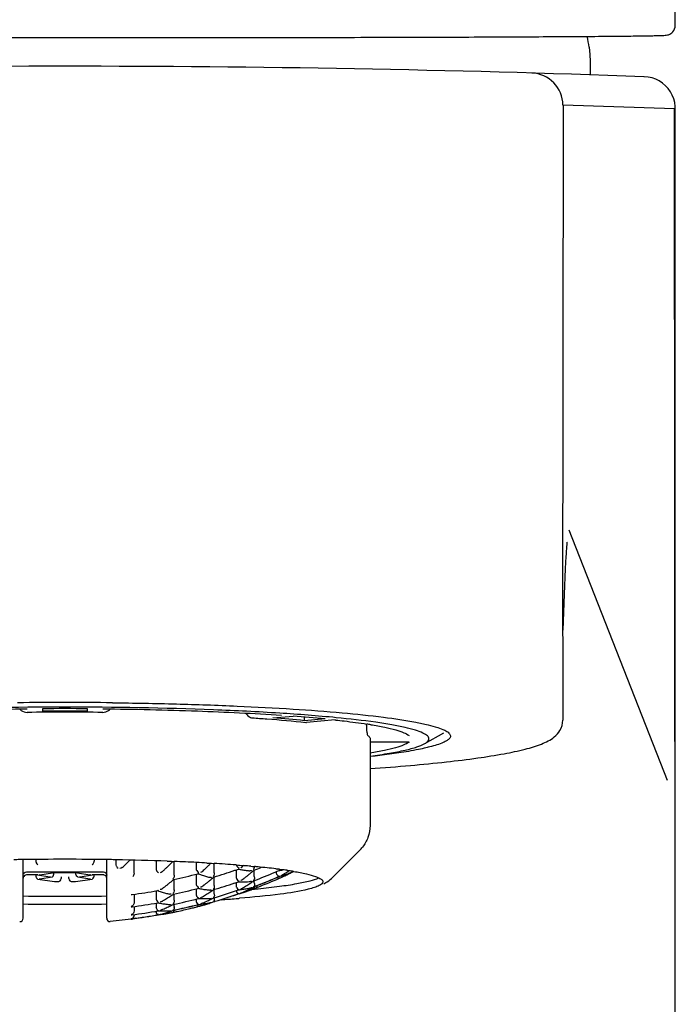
# Model space of a CAD drawing. Header units: millimetres. Extents: x 0 to 1189, y 0 to 841.
# Tile 4 of 7: x 289 to 309, y 692 to 723. Entities that reach past the tile are written whole.
import ezdxf

# ---------------------------------------------------------------- set-up
doc = ezdxf.new("R2010")
doc.units = ezdxf.units.MM
doc.header["$LTSCALE"] = 65.395
doc.layers.get('0').update_dxf_attribs({"linetype": 'CONTINUOUS'})
doc.layers.add('AXIS', color=7, linetype='CONTINUOUS')

msp = doc.modelspace()

# ---------------------------------------------------------------- linework, layer by layer
at = {"color": 7, "linetype": 'Continuous'}
for p, q in [((306.563, 721.819), (306.588, 721.596)), ((306.588, 721.596), (306.596, 721.373)), ((306.596, 721.373), (306.596, 720.959)), ((305.754, 720.017), (305.737, 703.475)), ((309.226, 719.902), (305.754, 720.017)), ((309.241, 693.626), (309.226, 719.902)), ((309.246, 480.366), (309.246, 719.902)), ((305.937, 706.786), (308.994, 698.992)), ((305.866, 706.199), (305.869, 706.247)), ((305.869, 706.247), (305.872, 706.286)), ((305.872, 706.286), (305.875, 706.316)), ((305.875, 706.316), (305.877, 706.343)), ((305.877, 706.343), (305.879, 706.363)), ((305.879, 706.363), (305.88, 706.373)), ((305.88, 706.377), (305.881, 706.386)), ((305.882, 706.389), (305.882, 706.396)), ((305.884, 706.411), (305.884, 706.411)), ((305.884, 706.408), (305.884, 706.41)), ((305.84, 705.79), (305.849, 705.936)), ((305.849, 705.936), (305.856, 706.049)), ((305.856, 706.049), (305.861, 706.134)), ((305.861, 706.134), (305.866, 706.199)), ((305.794, 704.785), (305.829, 705.578)), ((305.753, 703.668), (305.794, 704.785)), ((305.746, 703.464), (305.746, 700.864)), ((289.546, 701.218), (289.546, 701.14)), ((290.946, 701.14), (290.946, 701.218)), ((296.716, 700.931), (297.354, 700.987)), ((297.706, 700.845), (297.706, 700.959)), ((298.344, 700.901), (297.706, 700.845)), ((297.743, 700.79), (297.766, 700.789)), ((298.662, 700.867), (297.766, 700.789)), ((298.651, 700.869), (298.662, 700.867)), ((298.662, 700.867), (298.675, 700.866)), ((299.631, 700.708), (299.631, 700.741)), ((301.448, 700.131), (302.043, 700.47)), ((299.746, 700.281), (299.746, 697.58)), ((300.954, 700.177), (299.746, 700.177)), ((300.954, 700.177), (300.957, 700.179)), ((298.539, 695.933), (299.418, 696.805)), ((288.946, 694.69), (288.946, 696.517)), ((289.34, 696.523), (289.34, 696.472)), ((291.153, 696.523), (291.153, 696.472)), ((291.546, 694.69), (291.546, 696.517)), ((291.834, 696.513), (291.834, 696.368)), ((292.4, 696.097), (292.4, 696.501)), ((293.081, 696.483), (293.081, 696.235)), ((293.427, 696.471), (293.469, 696.469)), ((293.469, 696.469), (293.521, 696.467)), ((293.521, 696.467), (293.562, 696.465)), ((293.562, 696.465), (293.613, 696.463)), ((293.613, 696.463), (293.638, 696.462)), ((293.638, 696.462), (293.649, 696.462)), ((293.647, 696.029), (293.647, 696.461)), ((294.328, 696.429), (294.328, 696.237)), ((294.668, 696.412), (294.722, 696.409)), ((289.046, 696.135), (291.446, 696.135)), ((293.081, 696.235), (293.087, 696.203)), ((294.722, 696.409), (294.763, 696.407)), ((294.763, 696.407), (294.808, 696.404)), ((294.808, 696.404), (294.859, 696.401)), ((294.859, 696.401), (294.889, 696.399)), ((294.894, 696.11), (294.894, 696.398)), ((295.571, 696.352), (295.586, 696.351)), ((295.575, 696.199), (295.575, 695.971)), ((295.586, 696.351), (295.645, 696.346)), ((295.645, 696.346), (295.669, 696.344)), ((295.654, 696.227), (295.649, 696.225)), ((295.655, 696.259), (295.666, 696.255)), ((295.669, 696.344), (295.68, 696.343)), ((295.68, 696.343), (295.731, 696.339)), ((295.731, 696.339), (295.778, 696.335)), ((295.778, 696.335), (295.806, 696.333)), ((296.021, 696.167), (296.006, 696.167)), ((296.028, 696.314), (296.086, 696.308)), ((296.082, 696.144), (296.088, 696.15)), ((296.086, 696.308), (296.134, 696.304)), ((296.119, 696.187), (296.128, 696.187)), ((296.124, 696.18), (296.133, 696.187)), ((296.128, 696.187), (296.132, 696.188)), ((296.133, 696.187), (296.138, 696.192)), ((296.134, 696.304), (296.148, 696.303)), ((296.141, 695.991), (296.141, 696.188)), ((296.816, 696.23), (296.828, 696.229)), ((296.822, 696.143), (296.822, 696.113)), ((296.828, 696.229), (296.836, 696.228)), ((296.836, 696.228), (296.855, 696.226)), ((296.879, 696.168), (296.912, 696.182)), ((296.912, 696.218), (296.922, 696.217)), ((296.92, 696.188), (296.912, 696.182)), ((296.922, 696.217), (296.929, 696.216)), ((296.929, 696.216), (296.951, 696.213)), ((296.951, 696.213), (296.958, 696.212)), ((296.958, 696.212), (296.98, 696.209)), ((296.98, 696.209), (297.007, 696.206)), ((297.007, 696.206), (297.023, 696.203)), ((297.311, 696.161), (297.321, 696.159)), ((297.316, 696.128), (297.323, 696.132)), ((297.321, 696.159), (297.328, 696.158)), ((297.356, 696.153), (297.373, 696.15)), ((289.398, 696.041), (289.046, 696.041)), ((289.388, 696.041), (289.776, 695.982)), ((289.397, 695.914), (289.922, 695.834)), ((289.469, 696.045), (289.449, 696.043)), ((289.469, 695.919), (289.449, 695.918)), ((289.469, 696.045), (289.858, 696.103)), ((289.469, 695.919), (289.849, 695.977)), ((289.776, 695.982), (289.796, 695.981)), ((290.645, 696.103), (289.848, 696.103)), ((289.858, 696.103), (289.848, 696.103)), ((289.922, 695.835), (289.943, 695.833)), ((289.943, 695.833), (290.002, 695.833)), ((290.002, 695.833), (290.013, 695.833)), ((290.13, 695.978), (290.13, 695.932)), ((290.362, 695.932), (290.362, 695.978)), ((290.479, 695.833), (290.55, 695.833)), ((290.55, 695.833), (290.57, 695.834)), ((290.57, 695.834), (291.096, 695.914)), ((290.635, 696.103), (291.023, 696.045)), ((290.644, 695.977), (291.023, 695.919)), ((290.697, 695.981), (290.716, 695.982)), ((290.716, 695.982), (291.105, 696.041)), ((291.043, 696.043), (291.023, 696.045)), ((291.023, 695.919), (291.043, 695.918)), ((291.446, 696.041), (291.095, 696.041)), ((293.609, 695.899), (293.624, 695.896)), ((293.62, 695.886), (293.63, 695.895)), ((293.624, 695.896), (293.629, 695.897)), ((293.629, 695.897), (293.64, 695.899)), ((293.647, 695.566), (293.647, 695.897)), ((294.328, 696.065), (294.328, 695.769)), ((294.381, 696.079), (294.392, 696.082)), ((294.396, 696.084), (294.391, 696.082)), ((294.864, 695.974), (294.876, 695.973)), ((294.872, 695.964), (294.881, 695.972)), ((294.876, 695.973), (294.88, 695.974)), ((294.881, 695.972), (294.889, 695.978)), ((294.894, 695.714), (294.894, 695.974)), ((295.575, 695.805), (295.575, 695.703)), ((295.642, 695.828), (295.654, 695.832)), ((295.659, 695.834), (295.654, 695.832)), ((296.037, 695.836), (296.027, 695.835)), ((296.073, 695.822), (296.079, 695.826)), ((296.119, 695.858), (296.127, 695.86)), ((296.121, 695.854), (296.126, 695.858)), ((296.126, 695.858), (296.133, 695.862)), ((296.141, 695.796), (296.141, 695.86)), ((296.873, 695.979), (296.91, 695.996)), ((296.906, 695.988), (296.874, 695.975)), ((296.92, 695.995), (296.906, 695.988)), ((296.91, 695.996), (296.92, 696)), ((296.912, 695.991), (296.92, 695.995)), ((296.932, 695.945), (296.92, 695.94)), ((296.942, 695.95), (296.932, 695.945)), ((296.973, 696.021), (296.988, 696.028)), ((296.981, 695.967), (296.973, 695.963)), ((296.988, 696.028), (297, 696.036)), ((297.015, 695.982), (297.005, 695.978)), ((297.04, 695.993), (297.053, 695.999)), ((293.081, 695.546), (293.081, 695.309)), ((293.123, 695.553), (293.139, 695.556)), ((293.142, 695.557), (293.139, 695.556)), ((294.328, 695.769), (294.334, 695.738)), ((294.328, 695.608), (294.328, 695.438)), ((294.382, 695.622), (294.397, 695.626)), ((294.403, 695.652), (294.411, 695.65)), ((294.776, 695.568), (294.761, 695.568)), ((294.864, 695.581), (294.871, 695.581)), ((294.868, 695.576), (294.876, 695.581)), ((294.871, 695.581), (294.876, 695.582)), ((294.876, 695.581), (294.883, 695.586)), ((294.894, 695.454), (294.894, 695.582)), ((295.575, 695.703), (295.581, 695.673)), ((295.618, 695.563), (295.659, 695.577)), ((295.661, 695.589), (295.666, 695.589)), ((296.052, 695.585), (296.04, 695.581)), ((296.062, 695.636), (296.071, 695.641)), ((296.119, 695.611), (296.076, 695.594)), ((296.084, 695.597), (296.094, 695.597)), ((296.094, 695.597), (296.132, 695.601)), ((296.119, 695.666), (296.126, 695.669)), ((296.145, 695.62), (296.119, 695.611)), ((296.132, 695.601), (296.142, 695.602)), ((296.141, 695.796), (296.144, 695.763)), ((296.18, 695.634), (296.145, 695.62)), ((296.18, 695.695), (296.195, 695.701)), ((296.215, 695.648), (296.18, 695.634)), ((296.196, 695.696), (296.181, 695.69)), ((296.254, 695.663), (296.215, 695.648)), ((292.312, 695.432), (292.334, 695.431)), ((292.334, 695.431), (292.342, 695.432)), ((292.4, 695.439), (292.4, 695.182)), ((293.547, 695.439), (293.527, 695.438)), ((293.557, 695.44), (293.547, 695.439)), ((293.609, 695.443), (293.619, 695.442)), ((293.615, 695.435), (293.625, 695.441)), ((293.619, 695.442), (293.624, 695.443)), ((293.647, 695.251), (293.647, 695.443)), ((294.328, 695.289), (294.328, 695.24)), ((294.392, 695.305), (294.402, 695.307)), ((294.401, 695.324), (294.411, 695.322)), ((294.411, 695.311), (294.401, 695.307)), ((294.864, 695.325), (294.871, 695.326)), ((294.865, 695.323), (294.876, 695.328)), ((294.909, 695.217), (294.925, 695.222)), ((294.925, 695.22), (294.909, 695.215)), ((295.107, 695.271), (295.096, 695.27)), ((295.651, 695.452), (295.615, 695.44)), ((295.666, 695.457), (295.651, 695.452)), ((295.718, 695.477), (295.726, 695.48)), ((292.312, 695.049), (292.325, 695.049)), ((292.325, 695.049), (292.333, 695.049)), ((292.4, 695.058), (292.4, 694.917)), ((293.081, 695.163), (293.081, 695.047)), ((293.132, 695.172), (293.144, 695.174)), ((293.149, 695.175), (293.144, 695.174)), ((293.149, 694.935), (293.156, 694.934)), ((293.532, 695.115), (293.517, 695.116)), ((293.542, 695.116), (293.532, 695.115)), ((293.555, 694.915), (293.561, 694.917)), ((293.61, 695.124), (293.619, 695.124)), ((293.61, 694.876), (293.63, 694.881)), ((293.611, 694.935), (293.618, 694.937)), ((293.616, 695.121), (293.626, 695.127)), ((293.647, 695.059), (293.647, 695.124)), ((294.358, 695.114), (294.4, 695.125)), ((294.401, 695.12), (294.359, 695.109)), ((294.398, 695.129), (294.411, 695.128)), ((294.4, 695.125), (294.411, 695.128)), ((294.411, 695.122), (294.401, 695.12)), ((294.402, 695.12), (294.411, 695.122)), ((294.427, 695.068), (294.411, 695.064)), ((294.463, 695.139), (294.481, 695.145)), ((294.463, 695.078), (294.498, 695.087)), ((294.471, 695.08), (294.463, 695.078)), ((294.471, 695.08), (294.463, 695.078)), ((294.478, 695.082), (294.471, 695.08)), ((294.804, 695.181), (294.813, 695.184)), ((292.312, 694.66), (291.655, 694.59)), ((292.312, 694.797), (292.325, 694.798)), ((292.328, 694.676), (292.312, 694.674)), ((292.4, 694.808), (292.4, 694.78)), ((292.425, 694.688), (292.41, 694.686)), ((292.425, 694.691), (292.453, 694.695)), ((292.453, 694.692), (292.425, 694.688)), ((293.209, 694.813), (293.218, 694.815)), ((293.534, 694.861), (293.55, 694.864)), ((293.55, 694.864), (293.557, 694.866)), ((293.609, 694.876), (293.603, 694.875))]:
    msp.add_line(p, q, dxfattribs=at)
for points in [[(309.246, 719.902), (309.243, 719.976), (309.227, 720.097), (309.196, 720.215), (309.151, 720.328), (309.093, 720.434), (309.022, 720.533), (308.94, 720.622), (308.847, 720.701), (308.746, 720.768), (308.637, 720.822), (308.522, 720.863), (308.403, 720.89), (308.282, 720.901)], [(305.883, 706.399), (305.883, 706.404), (305.884, 706.406)], [(305.829, 705.578), (305.84, 705.782), (305.84, 705.79)]]:
    msp.add_lwpolyline(points, dxfattribs=at)
for centre, radius, start, end in [((290.246, 719.366), 16.5, 8.5491, 9.7487), ((290.246, 221.227), 500, 87.93422, 92.06578), ((304.746, 720.018), 0.999, 359.9985, 88.3069), ((290.244, 564.712), 136.7, 89.99897, 90.61704), ((290.249, 564.714), 136.698, 89.38254, 90.00103), ((289.066, 701.398), 0.295, 219.3362, 232.8687), ((290.246, 592.936), 108.173, 89.37763, 90.62237), ((290.246, 577.849), 123.371, 89.67491, 90.32509), ((290.246, 588.121), 113.021, 89.64513, 90.35487), ((291.427, 701.398), 0.295, 307.1095, 320.6648), ((293.825, 662.036), 39.002, 84.289, 85.7488), ((293.896, 655.585), 45.533, 84.3937, 85.6441), ((297.486, 686.837), 14.07, 80.6656, 81.1769), ((298.529, 697.689), 1.252, 315.2279, 321.5387), ((290.196, 609.061), 87.467, 90.88824, 91.01075), ((290.246, 605.296), 91.232, 89.11719, 90.88281), ((290.296, 609.061), 87.467, 88.98925, 89.11176), ((290.417, 615.3), 81.226, 87.87653, 88.99709), ((286.061, 702.763), 8.818, 313.6358, 314.2425), ((285.946, 702.882), 8.983, 314.2422, 314.7747), ((287.101, 702.87), 9.131, 314.7348, 315.0506), ((287.038, 702.933), 9.221, 315.0505, 315.325), ((291.015, 631.774), 64.741, 87.05106, 87.66843), ((291.439, 640.204), 56.301, 86.7127, 87.0412), ((286.28, 702.532), 8.5, 312.5578, 313.0207), ((286.179, 702.639), 8.647, 313.0211, 313.6358), ((287.536, 702.416), 8.502, 312.4444, 312.9175), ((287.436, 702.524), 8.65, 312.9179, 313.5317), ((287.318, 702.648), 8.821, 313.5317, 314.1376), ((287.197, 702.773), 8.995, 314.1375, 314.7355), ((288.775, 702.409), 8.496, 312.5416, 313.0289), ((288.673, 702.518), 8.647, 313.0293, 313.6445), ((288.554, 702.642), 8.818, 313.6445, 314.2518), ((288.432, 702.768), 8.993, 314.2517, 314.8511), ((290.25, 711.447), 16.151, 286.6609, 289.0973), ((292.091, 650.987), 45.498, 85.613, 86.4738), ((295.077, 696.11), 0.183, 179.9806, 184.423), ((290.251, 711.444), 16.148, 289.0974, 289.5323), ((296.426, 700.218), 4.073, 258.8791, 260.4671), ((295.673, 696.396), 0.139, 288.7957, 298.4062), ((295.676, 696.391), 0.133, 298.3785, 308.0264), ((296.419, 700.175), 4.029, 260.4684, 261.4165), ((295.681, 696.384), 0.125, 308.0745, 312.7977), ((290.007, 702.499), 8.467, 312.8558, 313.2406), ((292.981, 662.546), 33.904, 85.0046, 85.2213), ((296.414, 700.146), 3.999, 261.4165, 262.4018), ((296.409, 700.109), 3.962, 262.4008, 264.1532), ((293.15, 664.477), 31.967, 84.8346, 85.0041), ((291.177, 701.954), 7.603, 309.51, 310.1676), ((291.094, 702.053), 7.733, 310.2302, 310.5813), ((290.253, 711.252), 16.476, 290.8894, 293.3693), ((290.252, 711.377), 16.287, 291.1608, 292.0379), ((295.973, 696.279), 0.171, 1.0651, 7.4104), ((293.51, 668.365), 28.062, 84.3823, 84.606), ((294.006, 673.321), 23.081, 83.0072, 84.4035), ((290.254, 711.249), 16.472, 293.3694, 293.7139), ((294.74, 679.478), 16.881, 82.6074, 82.8042), ((296.398, 700.021), 3.874, 277.55, 278.3539), ((296.396, 700.034), 3.887, 278.3541, 279.3725), ((295.082, 682.04), 14.296, 82.006, 82.1938), ((293.959, 701.1), 5.907, 301.5677, 302.342), ((295.224, 683.051), 13.275, 81.6428, 82.0082), ((293.899, 701.194), 6.018, 302.342, 303.1069), ((295.471, 684.719), 11.588, 80.9784, 81.6496), ((295.676, 700.165), 4.354, 290.217, 291.1705), ((293.853, 701.264), 6.102, 303.106, 303.4606), ((294.852, 700.703), 5.193, 296.7351, 298.3914), ((294.923, 700.685), 5.147, 296.7603, 297.7046), ((295.658, 700.213), 4.404, 291.1705, 292.0873), ((295.65, 685.861), 10.433, 80.8376, 80.969), ((297.261, 696.262), 0.14, 292.0879, 295.3625), ((294.886, 700.756), 5.227, 297.7911, 298.1254), ((295.75, 686.479), 9.806, 80.5738, 80.7445), ((289.73, 696.092), 0.175, 351.6514, 359.9218), ((290.977, 696.029), 0.175, 351.6514, 359.9218), ((288.722, 701.751), 7.641, 308.5273, 309.8694), ((290.248, 711.513), 15.978, 282.2551, 284.9922), ((295.931, 700.409), 4.598, 250.3096, 251.7029), ((295.907, 700.336), 4.522, 251.7044, 252.6081), ((295.89, 700.283), 4.466, 252.6082, 253.5192), ((295.87, 700.214), 4.394, 253.5174, 255.1232), ((290.133, 701.577), 7.346, 307.7711, 308.4393), ((290.045, 701.688), 7.487, 308.4393, 309.099), ((289.954, 701.8), 7.632, 309.099, 309.7504), ((294.774, 696.103), 0.14, 279.4212, 285.5827), ((289.881, 701.889), 7.747, 309.7497, 310.1149), ((290.25, 711.32), 16.404, 288.787, 289.1892), ((295.789, 699.768), 3.94, 267.9455, 268.659), ((295.789, 699.759), 3.931, 268.659, 269.6533), ((291.524, 701.519), 7.047, 306.8998, 307.4849), ((295.789, 699.75), 3.922, 269.6534, 270.6491), ((291.447, 701.62), 7.174, 307.4852, 308.1688), ((295.789, 699.74), 3.913, 270.6492, 273.4846), ((291.361, 701.73), 7.314, 308.1688, 308.8437), ((291.271, 701.841), 7.457, 308.8437, 309.51), ((292.538, 701.075), 6.332, 303.2073, 303.9377), ((292.478, 701.163), 6.438, 304.0002, 304.4567), ((290.254, 711.131), 16.534, 291.2773, 293.2787), ((290.254, 711.004), 16.473, 291.3602, 293.8728), ((290.254, 711.125), 16.534, 291.2773, 293.2787), ((290.249, 711.141), 16.545, 293.2787, 293.5977), ((290.249, 711.135), 16.545, 293.2787, 293.605), ((295.733, 699.999), 4.178, 286.3958, 287.3161), ((295.016, 700.363), 4.816, 293.584, 293.9805), ((295.721, 700.036), 4.217, 287.3162, 288.2895), ((290.246, 711.03), 16.5, 294.0918, 294.3633), ((294.999, 700.401), 4.857, 294.0919, 294.399), ((294.008, 701.019), 5.812, 300.9841, 301.5671), ((294.978, 700.446), 4.906, 294.5193, 295.0338), ((295.061, 700.398), 4.829, 293.8666, 294.1951), ((295.708, 700.077), 4.259, 288.2895, 289.2565), ((295.035, 700.456), 4.892, 294.3641, 295.0603), ((294.95, 700.506), 4.972, 295.0346, 295.888), ((295.003, 700.523), 4.967, 295.0608, 295.9154), ((295.693, 700.12), 4.305, 289.2566, 290.2169), ((294.913, 700.583), 5.058, 295.888, 296.7314), ((294.966, 700.6), 5.052, 295.9154, 296.7599), ((290.247, 711.458), 16.162, 277.4469, 280.2501), ((294.709, 700.03), 4.745, 250.5656, 251.1065), ((294.693, 699.983), 4.696, 251.1059, 251.9782), ((294.676, 699.928), 4.638, 251.9782, 252.8575), ((289.051, 701.329), 7.106, 306.3642, 306.903), ((294.659, 699.875), 4.583, 252.8576, 253.7437), ((288.978, 701.425), 7.226, 306.9034, 307.5765), ((288.895, 701.533), 7.363, 307.5765, 308.2413), ((288.833, 701.611), 7.463, 308.2404, 308.5231), ((290.248, 711.39), 16.301, 281.9518, 284.6909), ((295.203, 699.777), 4.232, 258.9061, 259.5276), ((294.387, 695.662), 0.037, 284.7945, 292.7023), ((295.198, 699.748), 4.202, 259.5273, 260.4694), ((295.192, 699.715), 4.169, 260.4695, 261.4163), ((290.291, 701.371), 7.086, 306.5345, 307.0942), ((290.217, 701.469), 7.208, 307.0946, 307.7711), ((295.188, 699.685), 4.139, 261.4164, 262.3677), ((295.183, 699.648), 4.101, 262.3667, 264.0975), ((291.361, 700.781), 6.276, 302.0421, 302.7711), ((291.299, 700.876), 6.39, 302.7712, 303.4916), ((294.775, 695.703), 0.135, 270.7414, 277.3731), ((291.247, 700.955), 6.484, 303.4909, 303.944), ((290.25, 711.196), 16.529, 286.2332, 288.9507), ((290.249, 711.324), 16.407, 286.3771, 288.7869), ((295.172, 699.548), 4.001, 276.882, 277.7656), ((295.171, 699.56), 4.013, 277.7657, 278.7498), ((295.673, 695.732), 0.137, 289.2395, 300.2438), ((294.588, 699.514), 4.193, 285.642, 286.5953), ((293.781, 700.09), 5.004, 292.8662, 293.6851), ((294.525, 699.535), 4.234, 286.5748, 287.5264), ((292.782, 700.685), 5.872, 300.2721, 300.6223), ((292.758, 700.726), 5.919, 300.6223, 300.9615), ((295.168, 699.575), 4.029, 278.7499, 279.7315), ((294.577, 699.55), 4.231, 286.5954, 287.5427), ((293.751, 700.16), 5.08, 293.6852, 294.5233), ((294.513, 699.574), 4.275, 287.5264, 288.4726), ((292.718, 700.791), 5.996, 300.9624, 301.7196), ((295.165, 699.593), 4.047, 279.7316, 280.7104), ((294.565, 699.589), 4.271, 287.5427, 288.4828), ((293.718, 700.233), 5.16, 294.5233, 295.3529), ((294.499, 699.615), 4.319, 288.4726, 289.4102), ((292.661, 700.884), 6.105, 301.7196, 302.4679), ((295.161, 699.614), 4.068, 280.7105, 281.6862), ((294.551, 699.63), 4.315, 288.4829, 289.4183), ((293.682, 700.308), 5.243, 295.3529, 296.1739), ((294.483, 699.661), 4.368, 289.4104, 290.4397), ((292.601, 700.978), 6.217, 302.4679, 303.2073), ((295.157, 699.636), 4.09, 281.6862, 282.5862), ((294.537, 699.67), 4.357, 289.4181, 290.1882), ((293.644, 700.385), 5.329, 296.1739, 296.9862), ((290.246, 711.03), 16.5, 290.4387, 290.6924), ((294.469, 699.698), 4.406, 290.4389, 290.886), ((296.018, 695.778), 0.138, 282.5975, 290.5857), ((294.524, 699.705), 4.394, 290.3506, 290.6925), ((293.602, 700.467), 5.421, 297.0895, 297.7424), ((290.258, 711.118), 16.521, 290.7767, 291.0025), ((290.258, 711.113), 16.521, 290.7767, 291.009), ((293.505, 723.591), 28.113, 275.3821, 275.6175), ((290.256, 711.126), 16.529, 291.0585, 291.2774), ((290.256, 711.12), 16.529, 291.0651, 291.2774), ((290.246, 786.754), 91.377, 269.18433, 270.81652), ((290.277, 700.424), 6.003, 299.7001, 300.3249), ((290.229, 700.506), 6.097, 300.3252, 301.0647), ((294.639, 699.806), 4.511, 253.742, 255.3366), ((290.175, 700.597), 6.203, 301.0647, 301.7958), ((290.117, 700.689), 6.312, 301.7959, 302.5187), ((290.057, 700.784), 6.424, 302.5187, 303.2331), ((290.008, 700.858), 6.514, 303.2324, 303.6252), ((290.248, 711.266), 16.49, 281.7953, 284.5532), ((294.509, 695.265), 0.184, 194.7595, 199.6411), ((294.56, 699.362), 4.059, 267.6958, 268.4443), ((294.56, 699.351), 4.049, 268.4442, 269.409), ((294.429, 695.462), 0.136, 284.644, 299.8005), ((291.524, 700.512), 5.962, 299.904, 300.5582), ((294.559, 699.342), 4.039, 269.4091, 270.3753), ((292.495, 699.921), 5.173, 293.3344, 294.1549), ((291.475, 700.596), 6.059, 300.5584, 301.3046), ((294.559, 699.336), 4.033, 270.3753, 271.3425), ((292.463, 699.993), 5.251, 294.1549, 294.9674), ((291.419, 700.688), 6.166, 301.3046, 302.0421), ((294.56, 699.33), 4.027, 271.3426, 273.1669), ((292.428, 700.067), 5.333, 294.9674, 295.7717), ((293.927, 699.27), 4.178, 281.1904, 282.1066), ((293.228, 699.597), 4.685, 288.8955, 289.7591), ((292.392, 700.143), 5.417, 295.7717, 296.5677), ((294.774, 695.445), 0.136, 273.2258, 285.9702), ((294.774, 695.318), 0.136, 282.1044, 286.0417), ((293.278, 699.614), 4.689, 289.1106, 289.7698), ((292.358, 700.211), 5.494, 296.5673, 297.1593), ((290.249, 711.08), 16.533, 286.2088, 286.3695), ((290.249, 711.075), 16.53, 286.2115, 286.3746), ((294.758, 695.275), 0.14, 3.0136, 9.6358), ((290.251, 711.075), 16.528, 286.427, 289.125), ((292.323, 737.418), 42.239, 273.7792, 274.4103), ((290.25, 711.071), 16.526, 288.1559, 288.9423), ((292.638, 733.296), 38.105, 274.4145, 274.584), ((294.536, 699.498), 4.196, 285.6172, 286.5748), ((290.246, 786.503), 91.375, 269.1818, 270.81653), ((292.273, 695.175), 0.119, 289.2845, 296.0799), ((290.247, 711.21), 16.543, 277.2166, 280.1043), ((290.247, 711.334), 16.418, 277.3014, 280.1213), ((293.167, 695.047), 0.0864, 179.991, 191.6628), ((293.257, 694.929), 0.177, 188.88, 196.365), ((293.971, 699.426), 4.334, 258.9109, 259.5734), ((293.325, 699.061), 4.142, 267.4625, 268.303), ((293.966, 699.396), 4.304, 259.5731, 260.4924), ((293.325, 699.049), 4.13, 268.303, 269.2481), ((293.185, 695.071), 0.134, 280.2756, 292.3467), ((291.27, 699.72), 5.162, 292.3825, 293.1127), ((293.961, 699.364), 4.271, 260.4925, 261.4163), ((293.324, 699.04), 4.121, 269.2482, 270.1947), ((291.242, 699.786), 5.233, 293.1129, 293.9219), ((293.956, 699.334), 4.24, 261.4163, 262.3444), ((293.324, 699.033), 4.114, 270.1947, 271.1423), ((291.211, 699.857), 5.311, 293.9219, 294.7231), ((293.952, 699.306), 4.212, 262.3444, 263.2764), ((293.325, 699.026), 4.107, 271.1424, 272.9672), ((292.042, 699.382), 4.716, 286.9827, 287.8463), ((291.177, 699.93), 5.392, 294.7231, 295.5165), ((293.949, 699.283), 4.189, 263.2766, 264.0698), ((292.024, 699.437), 4.774, 287.8463, 288.7032), ((291.141, 700.006), 5.476, 295.5166, 296.302), ((293.53, 695.251), 0.136, 275.0894, 281.4453), ((292.005, 699.492), 4.832, 288.7766, 289.4144), ((291.108, 700.072), 5.55, 296.3015, 296.8656), ((290.249, 711.141), 16.545, 281.7175, 281.907), ((290.249, 711.136), 16.545, 281.7175, 281.9107), ((290.255, 710.985), 16.454, 281.835, 282.2404), ((293.48, 695.024), 0.168, 0.3735, 5.8085), ((290.249, 711.145), 16.549, 281.907, 284.0923), ((290.249, 711.14), 16.549, 281.9107, 284.0923), ((290.28, 710.884), 16.35, 282.2326, 283.6749), ((290.318, 710.715), 16.178, 283.6847, 284.1676), ((290.125, 711.48), 16.966, 284.1661, 284.4437), ((290.246, 711.153), 16.558, 284.0923, 284.3762), ((290.246, 711.148), 16.558, 284.0923, 284.3807), ((289.996, 711.983), 17.485, 284.4432, 284.6186), ((293.941, 699.188), 4.094, 276.4672, 277.3627), ((290.246, 711.03), 16.5, 284.6773, 284.9311), ((293.297, 699.379), 4.456, 284.6826, 285.167), ((293.939, 699.199), 4.105, 277.3628, 278.3232), ((293.297, 699.382), 4.459, 285.3627, 286.2557), ((292.524, 699.853), 5.099, 292.564, 293.3343), ((293.353, 699.378), 4.441, 284.933, 286.2675), ((293.937, 699.213), 4.12, 278.3233, 279.2816), ((293.286, 699.418), 4.497, 286.2568, 287.1459), ((293.335, 699.441), 4.506, 286.2666, 287.1539), ((293.934, 699.23), 4.137, 279.2816, 280.2374), ((293.266, 699.484), 4.565, 287.1459, 288.025), ((293.319, 699.494), 4.562, 287.1539, 288.0337), ((293.931, 699.249), 4.156, 280.2375, 281.1904), ((293.246, 699.543), 4.628, 288.0248, 288.8954), ((293.299, 699.552), 4.624, 288.034, 288.9972), ((288.846, 694.69), 0.1, 265.1029, 360), ((291.646, 694.69), 0.1, 180, 274.8971), ((292.285, 694.91), 0.108, 284.5807, 289.6438), ((290.248, 711.081), 16.534, 277.1728, 277.5653), ((292.3, 694.759), 0.1, 277.1931, 306.2469), ((290.247, 711.085), 16.541, 277.2289, 277.5168), ((292.298, 694.78), 0.101, 353.6658, 359.9648), ((290.248, 711.083), 16.536, 277.6656, 278.1585), ((290.245, 711.096), 16.552, 277.6666, 278.1593), ((290.245, 711.1), 16.554, 278.1583, 279.6361), ((290.248, 711.077), 16.533, 278.1595, 279.6392), ((290.263, 710.997), 16.449, 279.6363, 279.9322), ((290.229, 711.189), 16.646, 279.6392, 279.9332), ((290.272, 710.944), 16.395, 279.9323, 280.1327), ((290.219, 711.248), 16.706, 279.9331, 280.1282), ((292.71, 698.923), 4.145, 276.1496, 277.0981), ((292.77, 698.866), 4.077, 276.1708, 277.1192), ((292.085, 699.233), 4.561, 284.385, 285.2358), ((292.717, 698.873), 4.094, 277.0982, 278.0529), ((292.769, 698.877), 4.088, 277.1193, 278.0658), ((292.072, 699.28), 4.61, 285.2359, 286.1124), ((292.718, 698.865), 4.086, 278.0545, 279.004), ((292.767, 698.891), 4.102, 278.0658, 279.0101), ((292.058, 699.33), 4.662, 286.1125, 286.9826), ((292.713, 698.897), 4.119, 279.004, 279.9438), ((292.765, 698.907), 4.118, 279.0102, 279.9518), ((292.708, 698.922), 4.144, 279.9435, 280.8806), ((292.761, 698.926), 4.137, 279.9519, 280.8905), ((292.706, 698.934), 4.157, 280.8805, 281.4948), ((290.246, 711.03), 16.5, 281.4949, 281.7395), ((292.757, 698.946), 4.158, 280.8905, 281.7398)]:
    msp.add_arc(centre, radius, start, end, dxfattribs=at)
for points, knots in [([(271.477, 722.205), (271.506, 722.198), (271.567, 722.193), (271.728, 722.187), (272.019, 722.18), (272.495, 722.173), (273.14, 722.166), (273.948, 722.16), (274.913, 722.153), (276.025, 722.147), (277.77, 722.139), (280.228, 722.131), (283.442, 722.124), (286.918, 722.12), (290.522, 722.119), (294.115, 722.12), (297.558, 722.124), (300.275, 722.13), (302.274, 722.136), (303.61, 722.141), (304.818, 722.147), (305.886, 722.153), (306.804, 722.159), (307.47, 722.165), (307.923, 722.17), (308.199, 722.174), (308.432, 722.177), (308.623, 722.181), (308.771, 722.185), (308.88, 722.189), (308.965, 722.193), (309.066, 722.212), (309.195, 722.297), (309.244, 722.424), (309.244, 722.496)], [0, 0, 0, 0, 0.00236, 0.004764, 0.012794, 0.025364, 0.042413, 0.063794, 0.089306, 0.118708, 0.151721, 0.227285, 0.313119, 0.405942, 0.502177, 0.598124, 0.690087, 0.77454, 0.812927, 0.848258, 0.880195, 0.908433, 0.932704, 0.952778, 0.961181, 0.968469, 0.974629, 0.97965, 0.983536, 0.986325, 0.988312, 0.990277, 0.994349, 1, 1, 1, 1]), ([(291.722, 701.404), (292.386, 701.396), (293.682, 701.373), (295.558, 701.309), (297.28, 701.219), (298.8, 701.106), (300.074, 700.974), (300.964, 700.844), (301.524, 700.727), (301.827, 700.644), (302.047, 700.562), (302.163, 700.495), (302.2, 700.457)], [0, 0, 0, 0, 0.188626, 0.367865, 0.532602, 0.678162, 0.800447, 0.896106, 0.933171, 0.962795, 0.984963, 1, 1, 1, 1]), ([(298.694, 700.939), (298.107, 700.997), (296.834, 701.093), (294.019, 701.231), (290.246, 701.294), (286.474, 701.231), (283.658, 701.093), (282.385, 700.997), (281.799, 700.939)], [0, 0, 0, 0, 0.104561, 0.226371, 0.500001, 0.773629, 0.895438, 1, 1, 1, 1]), ([(283.503, 701.014), (284.376, 701.074), (286.231, 701.165), (288.088, 701.205), (289.071, 701.215)], [0, 0, 0, 0, 0.470719, 1, 1, 1, 1]), ([(291.421, 701.215), (292.404, 701.205), (294.261, 701.165), (296.117, 701.074), (296.989, 701.014)], [0, 0, 0, 0, 0.529281, 1, 1, 1, 1]), ([(295.881, 701.08), (295.902, 701.04), (295.957, 700.971), (296.041, 700.937), (296.081, 700.934)], [0, 0, 0, 0, 0.528322, 1, 1, 1, 1]), ([(296.081, 700.934), (296.232, 700.924), (296.787, 700.884), (297.341, 700.835), (297.743, 700.79)], [0, 0, 0, 0, 0.272451, 1, 1, 1, 1]), ([(298.675, 700.866), (298.763, 700.856), (299.086, 700.82), (299.409, 700.777), (299.644, 700.74)], [0, 0, 0, 0, 0.271529, 1, 1, 1, 1]), ([(301.579, 700.281), (301.579, 700.315), (301.541, 700.369), (301.468, 700.42), (301.345, 700.486), (301.131, 700.56), (300.806, 700.643), (300.394, 700.724), (299.682, 700.835), (299.105, 700.899), (298.694, 700.939)], [0, 0, 0, 0, 0.033659, 0.05816, 0.089122, 0.171856, 0.283061, 0.422457, 0.58929, 1, 1, 1, 1]), ([(299.631, 700.708), (299.631, 700.669), (299.633, 700.597), (299.641, 700.497), (299.655, 700.431), (299.663, 700.39), (299.673, 700.383)], [0, 0, 0, 0, 0.354104, 0.666447, 0.891381, 1, 1, 1, 1]), ([(299.75, 699.351), (300.168, 699.381), (300.96, 699.443), (302.075, 699.552), (303.046, 699.672), (303.865, 699.801), (304.53, 699.94), (304.991, 700.074), (305.292, 700.21), (305.498, 700.339), (305.687, 700.548), (305.746, 700.752), (305.746, 700.864)], [0, 0, 0, 0, 0.194547, 0.368721, 0.520653, 0.649043, 0.753543, 0.836059, 0.871486, 0.90662, 0.948169, 1, 1, 1, 1]), ([(299.768, 700.721), (299.913, 700.697), (300.173, 700.65), (300.519, 700.569), (300.773, 700.487), (300.91, 700.421), (300.957, 700.383)], [0, 0, 0, 0, 0.354485, 0.639603, 0.854292, 1, 1, 1, 1]), ([(302.2, 700.457), (302.224, 700.434), (302.266, 700.371), (302.229, 700.305), (302.207, 700.281)], [0, 0, 0, 0, 0.50771, 1, 1, 1, 1]), ([(299.673, 700.383), (299.684, 700.376), (299.718, 700.35), (299.746, 700.31), (299.746, 700.281)], [0, 0, 0, 0, 0.319054, 1, 1, 1, 1]), ([(300.957, 700.179), (300.909, 700.141), (300.77, 700.074), (300.512, 699.991), (300.161, 699.91), (299.895, 699.862), (299.748, 699.838)], [0, 0, 0, 0, 0.145223, 0.359774, 0.645071, 1, 1, 1, 1]), ([(299.753, 699.743), (299.953, 699.77), (300.316, 699.824), (300.801, 699.916), (301.168, 700.012), (301.371, 700.088), (301.448, 700.131)], [0, 0, 0, 0, 0.346931, 0.630411, 0.848271, 1, 1, 1, 1]), ([(301.448, 700.131), (301.467, 700.143), (301.523, 700.177), (301.579, 700.236), (301.579, 700.281)], [0, 0, 0, 0, 0.336768, 1, 1, 1, 1]), ([(302.207, 700.281), (302.182, 700.254), (302.108, 700.203), (301.892, 700.104), (301.698, 700.051), (301.554, 700.016)], [0, 0, 0, 0, 0.156501, 0.373157, 1, 1, 1, 1]), ([(301.254, 699.949), (301.149, 699.928), (300.651, 699.837), (300.148, 699.772), (299.751, 699.727)], [0, 0, 0, 0, 0.211475, 1, 1, 1, 1]), ([(301.554, 700.016), (301.53, 700.01), (301.431, 699.986), (301.33, 699.965), (301.254, 699.949)], [0, 0, 0, 0, 0.234641, 1, 1, 1, 1]), ([(299.746, 697.58), (299.746, 697.454), (299.703, 697.211), (299.581, 696.999), (299.51, 696.91)], [0, 0, 0, 0, 0.525974, 1, 1, 1, 1]), ([(289.342, 696.453), (289.344, 696.442), (289.355, 696.406), (289.375, 696.37), (289.398, 696.354)], [0, 0, 0, 0, 0.290074, 1, 1, 1, 1]), ([(291.095, 696.354), (291.101, 696.359), (291.129, 696.386), (291.145, 696.423), (291.151, 696.453)], [0, 0, 0, 0, 0.203223, 1, 1, 1, 1]), ([(288.946, 696.037), (288.946, 696.062), (288.968, 696.114), (289.021, 696.135), (289.046, 696.135)], [0, 0, 0, 0, 0.493115, 1, 1, 1, 1]), ([(291.446, 696.135), (291.472, 696.135), (291.525, 696.114), (291.546, 696.062), (291.546, 696.037)], [0, 0, 0, 0, 0.506879, 1, 1, 1, 1]), ([(291.838, 696.34), (291.841, 696.33), (291.856, 696.295), (291.879, 696.261), (291.902, 696.248)], [0, 0, 0, 0, 0.291286, 1, 1, 1, 1]), ([(293.087, 696.203), (293.091, 696.192), (293.107, 696.158), (293.132, 696.125), (293.156, 696.114)], [0, 0, 0, 0, 0.296675, 1, 1, 1, 1]), ([(294.335, 696.201), (294.339, 696.192), (294.355, 696.162), (294.377, 696.135), (294.398, 696.122)], [0, 0, 0, 0, 0.285286, 1, 1, 1, 1]), ([(295.584, 696.336), (295.589, 696.327), (295.607, 696.297), (295.632, 696.269), (295.655, 696.259)], [0, 0, 0, 0, 0.293448, 1, 1, 1, 1]), ([(296.119, 696.204), (296.123, 696.208), (296.14, 696.23), (296.144, 696.26), (296.144, 696.282)], [0, 0, 0, 0, 0.203683, 1, 1, 1, 1]), ([(296.915, 696.199), (296.916, 696.199), (296.918, 696.199), (296.92, 696.199), (296.92, 696.199)], [0, 0, 0, 0, 0.508275, 1, 1, 1, 1]), ([(297.373, 696.15), (297.504, 696.128), (297.731, 696.085), (297.989, 696.019), (298.141, 695.958), (298.224, 695.914), (298.276, 695.862), (298.276, 695.828)], [0, 0, 0, 0, 0.404361, 0.703316, 0.812976, 0.897002, 1, 1, 1, 1]), ([(289.046, 696.041), (289.025, 696.041), (288.981, 696.026), (288.955, 695.987), (288.95, 695.967)], [0, 0, 0, 0, 0.50036, 1, 1, 1, 1]), ([(289.34, 696.029), (289.34, 696.009), (289.344, 695.984), (289.354, 695.961), (289.356, 695.956)], [0, 0, 0, 0, 0.773721, 1, 1, 1, 1]), ([(289.356, 695.956), (289.358, 695.953), (289.365, 695.941), (289.374, 695.931), (289.382, 695.926)], [0, 0, 0, 0, 0.28367, 1, 1, 1, 1]), ([(289.382, 695.926), (289.383, 695.926), (289.386, 695.924), (289.389, 695.923), (289.39, 695.922)], [0, 0, 0, 0, 0.510989, 1, 1, 1, 1]), ([(289.39, 695.922), (289.392, 695.922), (289.394, 695.921), (289.396, 695.921), (289.398, 695.92)], [0, 0, 0, 0, 0.506652, 1, 1, 1, 1]), ([(289.864, 695.989), (289.868, 695.992), (289.89, 696.013), (289.9, 696.043), (289.904, 696.066)], [0, 0, 0, 0, 0.198421, 1, 1, 1, 1]), ([(290.013, 695.833), (290.041, 695.833), (290.099, 695.849), (290.13, 695.905), (290.13, 695.932)], [0, 0, 0, 0, 0.504028, 1, 1, 1, 1]), ([(290.362, 695.932), (290.362, 695.905), (290.393, 695.849), (290.451, 695.833), (290.479, 695.833)], [0, 0, 0, 0, 0.495567, 1, 1, 1, 1]), ([(290.629, 695.989), (290.624, 695.992), (290.602, 696.013), (290.592, 696.043), (290.589, 696.066)], [0, 0, 0, 0, 0.197964, 1, 1, 1, 1]), ([(291.111, 695.926), (291.116, 695.93), (291.138, 695.95), (291.147, 695.98), (291.151, 696.003)], [0, 0, 0, 0, 0.198421, 1, 1, 1, 1]), ([(291.546, 695.941), (291.546, 695.962), (291.532, 696.006), (291.493, 696.032), (291.472, 696.037)], [0, 0, 0, 0, 0.499237, 1, 1, 1, 1]), ([(292.4, 696.092), (292.4, 696.07), (292.389, 696.031), (292.368, 695.995), (292.355, 695.984)], [0, 0, 0, 0, 0.561229, 1, 1, 1, 1]), ([(293.647, 696.034), (293.647, 696.022), (293.646, 695.982), (293.631, 695.94), (293.609, 695.921)], [0, 0, 0, 0, 0.296016, 1, 1, 1, 1]), ([(294.894, 696.096), (294.895, 696.085), (294.895, 696.049), (294.883, 696.01), (294.864, 695.993)], [0, 0, 0, 0, 0.300663, 1, 1, 1, 1]), ([(295.582, 695.936), (295.587, 695.926), (295.603, 695.895), (295.629, 695.865), (295.653, 695.856)], [0, 0, 0, 0, 0.297956, 1, 1, 1, 1]), ([(295.653, 695.856), (295.654, 695.855), (295.656, 695.854), (295.658, 695.854), (295.659, 695.854)], [0, 0, 0, 0, 0.509622, 1, 1, 1, 1]), ([(295.659, 695.854), (295.66, 695.853), (295.662, 695.853), (295.665, 695.853), (295.666, 695.853)], [0, 0, 0, 0, 0.509963, 1, 1, 1, 1]), ([(295.666, 695.839), (295.665, 695.838), (295.662, 695.836), (295.66, 695.835), (295.659, 695.834)], [0, 0, 0, 0, 0.506547, 1, 1, 1, 1]), ([(296.143, 695.963), (296.145, 695.953), (296.147, 695.921), (296.137, 695.882), (296.119, 695.869)], [0, 0, 0, 0, 0.314322, 1, 1, 1, 1]), ([(296.257, 695.613), (296.48, 695.635), (296.885, 695.68), (297.427, 695.759), (297.836, 695.843), (298.062, 695.911), (298.147, 695.952)], [0, 0, 0, 0, 0.34917, 0.634989, 0.852727, 1, 1, 1, 1]), ([(296.83, 696.078), (296.834, 696.068), (296.851, 696.038), (296.877, 696.009), (296.9, 696.001)], [0, 0, 0, 0, 0.29997, 1, 1, 1, 1]), ([(296.855, 695.971), (296.857, 695.968), (296.868, 695.956), (296.881, 695.945), (296.892, 695.941)], [0, 0, 0, 0, 0.288758, 1, 1, 1, 1]), ([(296.892, 695.941), (296.893, 695.941), (296.895, 695.94), (296.897, 695.939), (296.898, 695.939)], [0, 0, 0, 0, 0.510593, 1, 1, 1, 1]), ([(296.913, 695.999), (296.914, 695.999), (296.917, 695.999), (296.919, 696), (296.92, 696)], [0, 0, 0, 0, 0.507079, 1, 1, 1, 1]), ([(298.276, 695.828), (298.276, 695.806), (298.242, 695.753), (298.147, 695.7), (298.001, 695.643), (297.884, 695.611), (297.817, 695.595)], [0, 0, 0, 0, 0.123708, 0.320132, 0.610628, 1, 1, 1, 1]), ([(298.31, 695.768), (298.33, 695.779), (298.412, 695.825), (298.488, 695.882), (298.539, 695.933)], [0, 0, 0, 0, 0.231233, 1, 1, 1, 1]), ([(293.647, 695.575), (293.647, 695.564), (293.648, 695.526), (293.636, 695.484), (293.616, 695.465)], [0, 0, 0, 0, 0.295421, 1, 1, 1, 1]), ([(294.334, 695.738), (294.337, 695.728), (294.352, 695.697), (294.375, 695.667), (294.397, 695.655)], [0, 0, 0, 0, 0.291195, 1, 1, 1, 1]), ([(294.397, 695.655), (294.398, 695.655), (294.4, 695.654), (294.402, 695.653), (294.403, 695.652)], [0, 0, 0, 0, 0.511851, 1, 1, 1, 1]), ([(294.411, 695.633), (294.41, 695.632), (294.407, 695.63), (294.403, 695.629), (294.401, 695.629)], [0, 0, 0, 0, 0.519729, 1, 1, 1, 1]), ([(294.87, 695.6), (294.869, 695.599), (294.867, 695.597), (294.865, 695.596), (294.864, 695.595)], [0, 0, 0, 0, 0.50794, 1, 1, 1, 1]), ([(294.895, 695.696), (294.896, 695.686), (294.896, 695.653), (294.887, 695.616), (294.87, 695.6)], [0, 0, 0, 0, 0.301594, 1, 1, 1, 1]), ([(295.579, 695.544), (295.582, 695.537), (295.591, 695.512), (295.606, 695.489), (295.621, 695.476)], [0, 0, 0, 0, 0.272538, 1, 1, 1, 1]), ([(295.581, 695.673), (295.585, 695.663), (295.6, 695.63), (295.626, 695.598), (295.651, 695.591)], [0, 0, 0, 0, 0.302661, 1, 1, 1, 1]), ([(295.651, 695.591), (295.652, 695.59), (295.656, 695.589), (295.659, 695.589), (295.661, 695.589)], [0, 0, 0, 0, 0.513043, 1, 1, 1, 1]), ([(295.659, 695.577), (295.66, 695.578), (295.662, 695.579), (295.665, 695.58), (295.666, 695.581)], [0, 0, 0, 0, 0.496839, 1, 1, 1, 1]), ([(297.817, 695.595), (297.531, 695.524), (296.82, 695.417), (296.106, 695.347), (295.683, 695.313)], [0, 0, 0, 0, 0.409707, 1, 1, 1, 1]), ([(296.127, 695.678), (296.126, 695.677), (296.123, 695.674), (296.12, 695.672), (296.119, 695.672)], [0, 0, 0, 0, 0.50846, 1, 1, 1, 1]), ([(296.119, 695.611), (296.124, 695.612), (296.145, 695.627), (296.149, 695.657), (296.147, 695.677)], [0, 0, 0, 0, 0.199619, 1, 1, 1, 1]), ([(296.144, 695.763), (296.145, 695.754), (296.148, 695.725), (296.142, 695.692), (296.127, 695.678)], [0, 0, 0, 0, 0.310344, 1, 1, 1, 1]), ([(293.084, 695.287), (293.086, 695.277), (293.098, 695.243), (293.12, 695.21), (293.143, 695.197)], [0, 0, 0, 0, 0.294594, 1, 1, 1, 1]), ([(293.616, 695.465), (293.615, 695.464), (293.613, 695.462), (293.611, 695.46), (293.609, 695.459)], [0, 0, 0, 0, 0.510473, 1, 1, 1, 1]), ([(293.647, 695.238), (293.648, 695.227), (293.648, 695.193), (293.636, 695.155), (293.617, 695.139)], [0, 0, 0, 0, 0.304718, 1, 1, 1, 1]), ([(294.332, 695.412), (294.336, 695.401), (294.35, 695.367), (294.376, 695.333), (294.401, 695.324)], [0, 0, 0, 0, 0.305115, 1, 1, 1, 1]), ([(294.336, 695.204), (294.338, 695.195), (294.35, 695.169), (294.369, 695.143), (294.387, 695.133)], [0, 0, 0, 0, 0.296269, 1, 1, 1, 1]), ([(294.87, 695.337), (294.869, 695.336), (294.867, 695.335), (294.865, 695.334), (294.864, 695.333)], [0, 0, 0, 0, 0.505848, 1, 1, 1, 1]), ([(294.895, 695.431), (294.897, 695.421), (294.898, 695.388), (294.888, 695.351), (294.87, 695.337)], [0, 0, 0, 0, 0.311836, 1, 1, 1, 1]), ([(294.888, 695.227), (294.89, 695.231), (294.897, 695.249), (294.898, 695.268), (294.898, 695.283)], [0, 0, 0, 0, 0.216261, 1, 1, 1, 1]), ([(292.401, 694.925), (292.401, 694.898), (292.385, 694.847), (292.343, 694.816), (292.321, 694.808)], [0, 0, 0, 0, 0.545954, 1, 1, 1, 1]), ([(292.4, 695.181), (292.4, 695.168), (292.39, 695.122), (292.355, 695.083), (292.325, 695.068)], [0, 0, 0, 0, 0.282956, 1, 1, 1, 1]), ([(293.083, 695.03), (293.085, 695.018), (293.097, 694.981), (293.123, 694.942), (293.149, 694.935)], [0, 0, 0, 0, 0.312766, 1, 1, 1, 1]), ([(293.118, 694.822), (293.115, 694.826), (293.101, 694.842), (293.092, 694.863), (293.087, 694.879)], [0, 0, 0, 0, 0.218273, 1, 1, 1, 1]), ([(293.146, 694.923), (293.148, 694.923), (293.152, 694.924), (293.155, 694.925), (293.156, 694.926)], [0, 0, 0, 0, 0.487018, 1, 1, 1, 1]), ([(293.156, 695.179), (293.155, 695.178), (293.153, 695.177), (293.15, 695.176), (293.149, 695.175)], [0, 0, 0, 0, 0.506947, 1, 1, 1, 1]), ([(293.617, 695.139), (293.616, 695.138), (293.613, 695.136), (293.611, 695.135), (293.609, 695.134)], [0, 0, 0, 0, 0.509445, 1, 1, 1, 1]), ([(293.62, 694.946), (293.618, 694.945), (293.615, 694.943), (293.611, 694.941), (293.609, 694.94)], [0, 0, 0, 0, 0.510172, 1, 1, 1, 1]), ([(293.649, 695.025), (293.649, 695.016), (293.647, 694.988), (293.635, 694.958), (293.62, 694.946)], [0, 0, 0, 0, 0.308595, 1, 1, 1, 1]), ([(293.632, 694.891), (293.634, 694.894), (293.645, 694.911), (293.649, 694.933), (293.649, 694.949)], [0, 0, 0, 0, 0.209573, 1, 1, 1, 1]), ([(294.346, 695.111), (294.348, 695.106), (294.358, 695.09), (294.371, 695.076), (294.382, 695.069)], [0, 0, 0, 0, 0.29012, 1, 1, 1, 1]), ([(294.382, 695.069), (294.383, 695.069), (294.385, 695.067), (294.388, 695.066), (294.389, 695.066)], [0, 0, 0, 0, 0.511036, 1, 1, 1, 1]), ([(294.387, 695.133), (294.389, 695.132), (294.393, 695.131), (294.397, 695.129), (294.398, 695.129)], [0, 0, 0, 0, 0.516874, 1, 1, 1, 1]), ([(294.389, 695.066), (294.39, 695.065), (294.393, 695.065), (294.395, 695.064), (294.396, 695.064)], [0, 0, 0, 0, 0.510129, 1, 1, 1, 1]), ([(294.396, 695.064), (294.398, 695.063), (294.402, 695.062), (294.406, 695.065), (294.407, 695.066)], [0, 0, 0, 0, 0.498909, 1, 1, 1, 1]), ([(292.312, 694.676), (292.332, 694.68), (292.375, 694.701), (292.396, 694.745), (292.399, 694.769)], [0, 0, 0, 0, 0.456962, 1, 1, 1, 1]), ([(293.156, 694.805), (293.155, 694.804), (293.151, 694.804), (293.148, 694.805), (293.146, 694.806)], [0, 0, 0, 0, 0.48001, 1, 1, 1, 1])]:
    msp.add_open_spline(points, degree=3, knots=knots, dxfattribs=at)
for points in [[(288.888, 701.163), (288.939, 701.124), (289.007, 701.102), (289.071, 701.103)], [(291.421, 701.103), (291.486, 701.102), (291.553, 701.124), (291.604, 701.163)], [(289.34, 696.472), (289.34, 696.466), (289.339, 696.459), (289.342, 696.454)], [(291.151, 696.453), (291.152, 696.459), (291.153, 696.466), (291.152, 696.472)], [(291.834, 696.368), (291.834, 696.359), (291.834, 696.349), (291.84, 696.341)], [(292.029, 696.271), (292.009, 696.253), (291.981, 696.242), (291.954, 696.239)], [(293.274, 696.142), (293.256, 696.126), (293.232, 696.115), (293.209, 696.111)], [(294.328, 696.237), (294.328, 696.225), (294.33, 696.212), (294.335, 696.201)], [(294.398, 696.122), (294.402, 696.119), (294.406, 696.117), (294.411, 696.116)], [(294.52, 696.149), (294.504, 696.134), (294.484, 696.124), (294.463, 696.119)], [(295.666, 696.236), (295.662, 696.232), (295.659, 696.228), (295.654, 696.228)], [(296.042, 696.169), (296.035, 696.167), (296.028, 696.166), (296.021, 696.167)], [(296.067, 696.175), (296.059, 696.172), (296.05, 696.169), (296.042, 696.17)], [(296.822, 696.113), (296.822, 696.101), (296.825, 696.089), (296.83, 696.078)], [(296.902, 696.202), (296.906, 696.2), (296.911, 696.199), (296.915, 696.199)], [(288.95, 695.967), (288.947, 695.958), (288.946, 695.95), (288.946, 695.941)], [(289.848, 695.983), (289.853, 695.984), (289.859, 695.986), (289.864, 695.989)], [(290.589, 696.066), (290.588, 696.075), (290.587, 696.083), (290.587, 696.091)], [(290.645, 695.983), (290.639, 695.984), (290.634, 695.986), (290.629, 695.989)], [(291.095, 695.92), (291.1, 695.921), (291.106, 695.923), (291.111, 695.926)], [(291.472, 696.037), (291.464, 696.039), (291.455, 696.041), (291.446, 696.041)], [(294.411, 696.093), (294.407, 696.09), (294.402, 696.085), (294.396, 696.085)], [(294.771, 695.963), (294.761, 695.963), (294.751, 695.964), (294.742, 695.967)], [(294.784, 695.963), (294.78, 695.963), (294.776, 695.963), (294.772, 695.964)], [(294.797, 695.965), (294.793, 695.964), (294.789, 695.963), (294.784, 695.963)], [(295.575, 695.971), (295.575, 695.959), (295.578, 695.947), (295.582, 695.936)], [(295.755, 695.884), (295.744, 695.875), (295.731, 695.869), (295.718, 695.864)], [(296.067, 695.843), (296.057, 695.84), (296.047, 695.836), (296.037, 695.838)], [(296.141, 695.991), (296.141, 695.982), (296.141, 695.973), (296.144, 695.964)], [(296.898, 695.939), (296.905, 695.937), (296.914, 695.937), (296.92, 695.94)], [(296.9, 696.001), (296.904, 696), (296.909, 695.999), (296.913, 695.999)], [(293.156, 695.564), (293.152, 695.561), (293.147, 695.558), (293.142, 695.557)], [(293.264, 695.606), (293.248, 695.595), (293.228, 695.587), (293.209, 695.583)], [(294.509, 695.677), (294.496, 695.667), (294.48, 695.66), (294.463, 695.656)], [(294.812, 695.573), (294.805, 695.571), (294.799, 695.569), (294.792, 695.57)], [(294.894, 695.714), (294.894, 695.708), (294.894, 695.702), (294.895, 695.696)], [(293.081, 695.309), (293.081, 695.302), (293.081, 695.294), (293.085, 695.288)], [(293.143, 695.197), (293.147, 695.195), (293.152, 695.193), (293.156, 695.192)], [(293.251, 695.21), (293.238, 695.203), (293.223, 695.197), (293.209, 695.195)], [(293.527, 695.438), (293.517, 695.438), (293.507, 695.439), (293.497, 695.442)], [(293.647, 695.251), (293.647, 695.247), (293.647, 695.242), (293.647, 695.238)], [(294.328, 695.438), (294.328, 695.43), (294.328, 695.42), (294.334, 695.413)], [(294.328, 695.24), (294.328, 695.233), (294.328, 695.225), (294.332, 695.219)], [(294.864, 695.204), (294.874, 695.208), (294.883, 695.217), (294.888, 695.227)], [(294.894, 695.454), (294.894, 695.447), (294.894, 695.439), (294.896, 695.432)], [(294.894, 695.326), (294.894, 695.317), (294.894, 695.308), (294.897, 695.3)], [(295.621, 695.476), (295.625, 695.472), (295.63, 695.469), (295.635, 695.466)], [(295.635, 695.466), (295.639, 695.463), (295.643, 695.461), (295.648, 695.46)], [(295.648, 695.46), (295.654, 695.458), (295.66, 695.458), (295.666, 695.46)], [(293.081, 694.915), (293.081, 694.91), (293.081, 694.906), (293.081, 694.902)], [(293.537, 694.924), (293.544, 694.925), (293.551, 694.925), (293.557, 694.928)], [(293.609, 694.876), (293.618, 694.878), (293.626, 694.884), (293.632, 694.891)], [(293.647, 695.059), (293.647, 695.053), (293.646, 695.047), (293.648, 695.041)], [(293.146, 694.805), (293.136, 694.807), (293.126, 694.814), (293.118, 694.822)]]:
    msp.add_open_spline(points, degree=3, dxfattribs=at)
at = {"layer": 'AXIS', "color": 7, "linetype": 'Continuous'}
msp.add_line((309.244, 722.496), (309.246, 752.695), dxfattribs=at)

doc.saveas('drawing.dxf')
